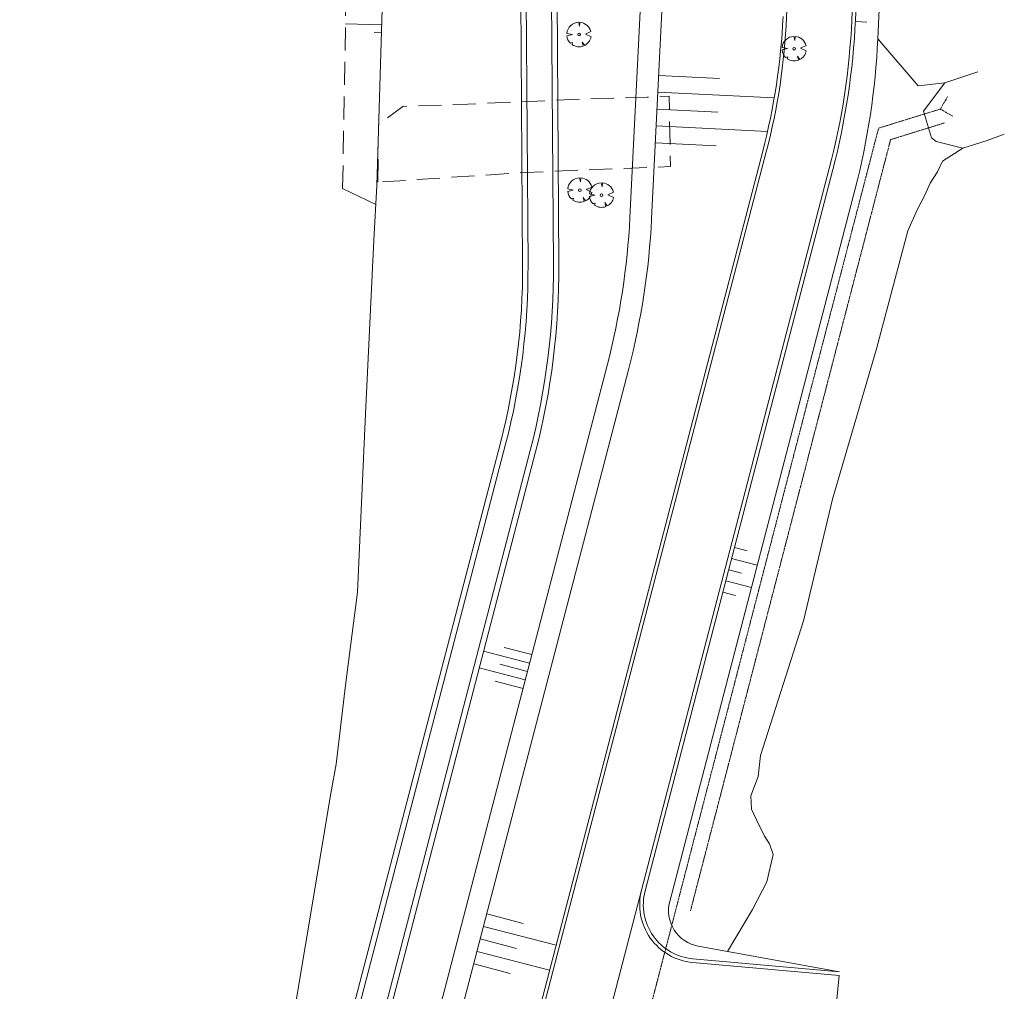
# Model space of a CAD drawing. Header units: metres. Extents: x 102313 to 104557, y 415820 to 422103.
# Tile 241 of 256: x 102601 to 102737, y 420245 to 420379. Entities that reach past the tile are written whole.
import ezdxf

# ---------------------------------------------------------------- set-up
doc = ezdxf.new("R2010")
doc.units = ezdxf.units.M
doc.header["$MEASUREMENT"] = 0
doc.linetypes.add('DRAIN', pattern=[15, 5, -1.25, 5, -1.25, 1.25, -1.25])
doc.linetypes.add('HIDDEN2', pattern=[4.7625, 3.175, -1.5875])
for name, color, linetype, lineweight in [('N-BEPLANTING VERWIJDEREN', 104, 'Continuous', 0), ('N-DRAINAGE', 160, 'DRAIN', 0), ('N-DUIKER', 160, 'HIDDEN2', 0), ('N-ONTWERP', 2, 'Continuous', 0), ('N-ONTWERP-FIETSPAD', 30, 'Continuous', 0), ('N-ONTWERP-TALUD', 3, 'Continuous', 0), ('N-ONTWERP-WEG', 30, 'Continuous', 0)]:
    doc.layers.add(name, color=color, linetype=linetype, lineweight=lineweight)

# ---------------------------------------------------------------- blocks, each defined once
blk = doc.blocks.new('SBMK')
at = {"color": 0, "flags": 128}
for points in [[(-1.8, 16.8), (0, 9.2), (1.6, 16.8)], [(-13.9, 9.6), (-11.1, 9), (-12.1, 11.8)], [(16.8, 0.4), (11.4, -0.7), (16.8, -1.2)], [(-15, -7.8), (-10.4, -4.4), (-15.9, -5.8)], [(4.2, -16.3), (0.6, -8.8), (-3.2, -16.6)]]:
    blk.add_lwpolyline(points, dxfattribs=at)
blk.add_lwpolyline([(-1.9, 0, 1), (1.8, 0, 1), (-1.9, 0)], format="xyb", dxfattribs=at)
at = {"color": 0}
for start, end in [(95.8899, 135.5711), (1.3252, 84.4398), (145.4075, 200.2477), (207.5009, 259.3455), (284.6649, 356.0474)]:
    blk.add_arc((0, 0), 16.9, start, end, dxfattribs=at)

msp = doc.modelspace()

# ---------------------------------------------------------------- linework, layer by layer
at = {"layer": 'N-DRAINAGE', "ltscale": 0.1, "flags": 128}
msp.add_lwpolyline([(102728.305, 420364.723), (102720.848, 420362.415), (102693.246, 420256.053)], dxfattribs=at)
at = {"layer": 'N-DRAINAGE', "ltscale": 0.01, "flags": 128}
msp.add_lwpolyline([(102728.305, 420364.723), (102720.848, 420362.415), (102693.246, 420256.053)], dxfattribs=at)
at = {"layer": 'N-DUIKER', "ltscale": 0.1, "flags": 128}
for points in [[(102729.444, 420365.63), (102727.714, 420366.633), (102728.718, 420368.363)], [(102727.714, 420366.633), (102719.192, 420363.996), (102685.735, 420235.07)]]:
    msp.add_lwpolyline(points, dxfattribs=at)
at = {"layer": 'N-DUIKER', "ltscale": 0.01, "flags": 128}
for points in [[(102729.444, 420365.63), (102727.714, 420366.633), (102728.718, 420368.363)], [(102727.714, 420366.633), (102719.192, 420363.996), (102685.735, 420235.07)]]:
    msp.add_lwpolyline(points, dxfattribs=at)
at = {"layer": 'N-ONTWERP', "ltscale": 0.1}
for p, q in [((102696.102, 420577.313), (102684.879, 420351.658)), ((102670.074, 420345.151), (102669.55, 420425.307)), ((102674.55, 420425.34), (102675.074, 420345.183)), ((102717.48, 420411.361), (102716.004, 420378.935)), ((102649.956, 420356.087), (102651.546, 420409.094)), ((102703.204, 420360.809), (102664.505, 420212.164)), ((102712.881, 420358.289), (102686.974, 420258.777)), ((102645.251, 420355.68), (102649.821, 420353.466)), ((102681.777, 420331.431), (102656.132, 420232.929)), ((102684.68, 420330.675), (102659.035, 420232.173)), ((102667.011, 420320.595), (102629.18, 420175.285)), ((102671.85, 420319.335), (102634.037, 420174.095)), ((102713.793, 420247.61), (102693.564, 420249.417))]:
    msp.add_line(p, q, dxfattribs=at)
at = {"layer": 'N-ONTWERP', "ltscale": 0.01}
for p, q in [((102696.102, 420577.313), (102684.879, 420351.658)), ((102670.074, 420345.151), (102669.55, 420425.307)), ((102674.55, 420425.34), (102675.074, 420345.183)), ((102717.48, 420411.361), (102716.004, 420378.935)), ((102649.956, 420356.087), (102651.546, 420409.094)), ((102703.204, 420360.809), (102664.505, 420212.164)), ((102712.881, 420358.289), (102686.974, 420258.777)), ((102645.251, 420355.68), (102649.821, 420353.466)), ((102681.777, 420331.431), (102656.132, 420232.929)), ((102684.68, 420330.675), (102659.035, 420232.173)), ((102667.011, 420320.595), (102629.18, 420175.285)), ((102671.85, 420319.335), (102634.037, 420174.095)), ((102713.793, 420247.61), (102693.564, 420249.417))]:
    msp.add_line(p, q, dxfattribs=at)
at = {"layer": 'N-ONTWERP', "linetype": 'HIDDEN2'}
msp.add_line((102645.251, 420355.68), (102646.121, 420406.4), dxfattribs=at)
msp.add_line((102645.251, 420355.68), (102646.121, 420406.4), dxfattribs=at)
at = {"layer": 'N-ONTWERP', "ltscale": 0.1, "flags": 128}
for points in [[(102698.583, 420566.793), (102687.875, 420351.509)], [(102728.327, 420370.23), (102724.643, 420369.844), (102719.082, 420376.312)], [(102736.54, 420363.159), (102734.19, 420362.31), (102730.805, 420361.215), (102727.144, 420362.159), (102726.472, 420362.67), (102725.386, 420366.354), (102728.327, 420370.23), (102732.884, 420371.756)], [(102698.365, 420250.421), (102701.811, 420256.228), (102703.764, 420260.04), (102704.63, 420263.788), (102704.131, 420265.293), (102703.453, 420266.332), (102702.383, 420268.513), (102701.673, 420270.051), (102701.568, 420271.883), (102702.573, 420274.541), (102702.907, 420277.473), (102708.84, 420296.047), (102712.853, 420312.801), (102718.892, 420333.555), (102723.224, 420349.834), (102724.566, 420352.845), (102725.579, 420354.732), (102726.305, 420356.413), (102727.314, 420357.994), (102727.995, 420359.453), (102730.805, 420361.215)], [(102600.691, 420088.548), (102605.477, 420107.896), (102609.466, 420112.505), (102616.022, 420139.127), (102622.632, 420165.681), (102628.958, 420194.632), (102634.265, 420221.404), (102638.349, 420240.62), (102643.688, 420272.478), (102644.374, 420276.256), (102645.629, 420287.173), (102647.299, 420300), (102648.39, 420324.581), (102649.568, 420348.528), (102649.956, 420356.087)]]:
    msp.add_lwpolyline(points, dxfattribs=at)
at = {"layer": 'N-ONTWERP', "ltscale": 0.01, "flags": 128}
for points in [[(102698.583, 420566.793), (102687.875, 420351.509)], [(102728.327, 420370.23), (102724.643, 420369.844), (102719.082, 420376.312)], [(102736.54, 420363.159), (102734.19, 420362.31), (102730.805, 420361.215), (102727.144, 420362.159), (102726.472, 420362.67), (102725.386, 420366.354), (102728.327, 420370.23), (102732.884, 420371.756)], [(102698.365, 420250.421), (102701.811, 420256.228), (102703.764, 420260.04), (102704.63, 420263.788), (102704.131, 420265.293), (102703.453, 420266.332), (102702.383, 420268.513), (102701.673, 420270.051), (102701.568, 420271.883), (102702.573, 420274.541), (102702.907, 420277.473), (102708.84, 420296.047), (102712.853, 420312.801), (102718.892, 420333.555), (102723.224, 420349.834), (102724.566, 420352.845), (102725.579, 420354.732), (102726.305, 420356.413), (102727.314, 420357.994), (102727.995, 420359.453), (102730.805, 420361.215)], [(102600.691, 420088.548), (102605.477, 420107.896), (102609.466, 420112.505), (102616.022, 420139.127), (102622.632, 420165.681), (102628.958, 420194.632), (102634.265, 420221.404), (102638.349, 420240.62), (102643.688, 420272.478), (102644.374, 420276.256), (102645.629, 420287.173), (102647.299, 420300), (102648.39, 420324.581), (102649.568, 420348.528), (102649.956, 420356.087)]]:
    msp.add_lwpolyline(points, dxfattribs=at)
at = {"layer": 'N-ONTWERP', "ltscale": 0.1, "flags": 128}
msp.add_lwpolyline([(102720.501, 420422.34), (102720.47, 420409.154, -0.010787), (102720.367, 420404.841), (102719.082, 420376.312, -0.0524696), (102715.957, 420355.616), (102690.371, 420257.338, 0.4362004), (102694.313, 420251.159), (102713.793, 420247.61)], format="xyb", dxfattribs=at)
at = {"layer": 'N-ONTWERP', "ltscale": 0.01, "flags": 128}
msp.add_lwpolyline([(102720.501, 420422.34), (102720.47, 420409.154, -0.010787), (102720.367, 420404.841), (102719.082, 420376.312, -0.0524696), (102715.957, 420355.616), (102690.371, 420257.338, 0.4362004), (102694.313, 420251.159), (102713.793, 420247.61)], format="xyb", dxfattribs=at)
at = {"layer": 'N-ONTWERP', "linetype": 'HIDDEN2', "flags": 128}
msp.add_lwpolyline([(102650.082, 420356.544), (102650.218, 420364.537), (102653.576, 420366.992), (102662.535, 420367.317), (102680.204, 420368.077), (102687.283, 420368.28), (102690.287, 420368.431), (102690.492, 420358.698), (102670.465, 420357.895), (102650.082, 420356.544)], close=True, dxfattribs=at)
msp.add_lwpolyline([(102650.082, 420356.544), (102650.218, 420364.537), (102653.576, 420366.992), (102662.535, 420367.317), (102680.204, 420368.077), (102687.283, 420368.28), (102690.287, 420368.431), (102690.492, 420358.698), (102670.465, 420357.895), (102650.082, 420356.544)], close=True, dxfattribs=at)
at = {"layer": 'N-ONTWERP', "ltscale": 0.1}
for centre, radius, start, end in [((102616.107, 420383.484), 90, 345.40726, 357.39298), ((102616.107, 420383.484), 100, 345.40726, 357.39298), ((102585.003, 420356.626), 100, 345.40726, 357.15262), ((102585.003, 420356.626), 103, 345.40726, 357.15262), ((102575.076, 420344.53), 95, 345.40726, 0.37441), ((102575.076, 420344.53), 100, 345.40726, 0.37441), ((102694.232, 420256.887), 7.5, 165.40726, 264.89512)]:
    msp.add_arc(centre, radius, start, end, dxfattribs=at)
at = {"layer": 'N-ONTWERP', "ltscale": 0.01}
for centre, radius, start, end in [((102616.107, 420383.484), 90, 345.40726, 357.39298), ((102616.107, 420383.484), 100, 345.40726, 357.39298), ((102585.003, 420356.626), 100, 345.40726, 357.15262), ((102585.003, 420356.626), 103, 345.40726, 357.15262), ((102575.076, 420344.53), 95, 345.40726, 0.37441), ((102575.076, 420344.53), 100, 345.40726, 0.37441), ((102694.232, 420256.887), 7.5, 165.40726, 264.89512)]:
    msp.add_arc(centre, radius, start, end, dxfattribs=at)
at = {"layer": 'N-ONTWERP-FIETSPAD', "ltscale": 0.1}
for p, q in [((102670.824, 420345.156), (102670.3, 420425.312)), ((102670.824, 420345.156), (102670.3, 420425.312)), ((102674.324, 420345.178), (102673.8, 420425.335)), ((102674.324, 420345.178), (102673.8, 420425.335)), ((102667.737, 420320.406), (102629.91, 420175.11)), ((102667.737, 420320.406), (102629.91, 420175.11)), ((102671.124, 420319.524), (102633.308, 420174.27)), ((102671.124, 420319.524), (102633.308, 420174.27))]:
    msp.add_line(p, q, dxfattribs=at)
for radius in [95.75, 95.75, 99.25, 99.25]:
    msp.add_arc((102575.076, 420344.53), radius, 345.40726, 0.37441, dxfattribs=at)
at = {"layer": 'N-ONTWERP-TALUD', "ltscale": 0.1}
for p, q in [((102650.621, 420378.259), (102645.641, 420378.408)), ((102715.993, 420378.705), (102717.588, 420378.632)), ((102650.588, 420377.142), (102649.592, 420377.172)), ((102688.859, 420371.281), (102697.233, 420370.865)), ((102688.743, 420368.955), (102704.793, 420368.157)), ((102688.627, 420366.629), (102697.011, 420366.212)), ((102688.512, 420364.303), (102703.87, 420363.539)), ((102688.396, 420361.977), (102696.79, 420361.56)), ((102699.313, 420306.173), (102701.079, 420305.714)), ((102698.912, 420304.633), (102702.444, 420303.713)), ((102698.511, 420303.092), (102700.277, 420302.632)), ((102698.11, 420301.552), (102701.642, 420300.632)), ((102697.709, 420300.011), (102699.475, 420299.551)), ((102671.045, 420290.209), (102664.697, 420291.861)), ((102671.347, 420291.371), (102667.525, 420292.366)), ((102670.742, 420289.046), (102666.919, 420290.042)), ((102670.439, 420287.884), (102664.092, 420289.537)), ((102670.137, 420286.722), (102666.314, 420287.717)), ((102665.137, 420255.61), (102670.138, 420254.308)), ((102664.688, 420253.886), (102674.689, 420251.282)), ((102664.239, 420252.162), (102669.24, 420250.86)), ((102663.79, 420250.437), (102673.791, 420247.834)), ((102663.341, 420248.713), (102668.342, 420247.411))]:
    msp.add_line(p, q, dxfattribs=at)
at = {"layer": 'N-ONTWERP-WEG', "ltscale": 0.1}
for p, q in [((102712.397, 420358.415), (102686.49, 420258.903)), ((102680.338, 420235.274), (102686.49, 420258.903)), ((102713.748, 420247.112), (102693.52, 420248.919)), ((102713.196, 420241.132), (102713.748, 420247.112))]:
    msp.add_line(p, q, dxfattribs=at)
at = {"layer": 'N-ONTWERP-WEG', "ltscale": 0.01}
for p, q in [((102712.397, 420358.415), (102686.49, 420258.903)), ((102680.338, 420235.274), (102686.49, 420258.903)), ((102713.748, 420247.112), (102693.52, 420248.919)), ((102713.196, 420241.132), (102713.748, 420247.112))]:
    msp.add_line(p, q, dxfattribs=at)
at = {"layer": 'N-ONTWERP-WEG', "ltscale": 0.1, "flags": 128}
for points in [[(102704.315, 420819.472), (102700.652, 420801.203, 0.0389619), (102699.721, 420793.478), (102697.99, 420752.419), (102697.851, 420724.94), (102697.223, 420600.994, 0.0164384), (102697.405, 420594.423), (102707.886, 420421.901, -0.0265511), (102707.967, 420411.289), (102706.511, 420379.315, -0.0523453), (102703.701, 420360.734), (102664.928, 420211.805)], [(102705.445, 420610.509), (102716.899, 420421.97, -0.0265511), (102716.981, 420411.384), (102715.504, 420378.958)]]:
    msp.add_lwpolyline(points, format="xyb", dxfattribs=at)
at = {"layer": 'N-ONTWERP-WEG', "ltscale": 0.01, "flags": 128}
for points in [[(102704.315, 420819.472), (102700.652, 420801.203, 0.0389619), (102699.721, 420793.478), (102697.99, 420752.419), (102697.851, 420724.94), (102697.223, 420600.994, 0.0164384), (102697.405, 420594.423), (102707.886, 420421.901, -0.0265511), (102707.967, 420411.289), (102706.511, 420379.315, -0.0523453), (102703.701, 420360.734), (102664.928, 420211.805)], [(102705.445, 420610.509), (102716.899, 420421.97, -0.0265511), (102716.981, 420411.384), (102715.504, 420378.958)]]:
    msp.add_lwpolyline(points, format="xyb", dxfattribs=at)
at = {"layer": 'N-ONTWERP-WEG', "ltscale": 0.1}
for centre, radius, start, end in [((102616.107, 420383.484), 99.5, 345.40726, 357.39298), ((102694.232, 420256.887), 8, 165.40726, 264.89512)]:
    msp.add_arc(centre, radius, start, end, dxfattribs=at)
at = {"layer": 'N-ONTWERP-WEG', "ltscale": 0.01}
for centre, radius, start, end in [((102616.107, 420383.484), 99.5, 345.40726, 357.39298), ((102694.232, 420256.887), 8, 165.40726, 264.89512)]:
    msp.add_arc(centre, radius, start, end, dxfattribs=at)

# ---------------------------------------------------------------- block references
at = {"layer": 'N-BEPLANTING VERWIJDEREN', "ltscale": 0.1, "xscale": 0.1, "yscale": 0.1, "zscale": 0.1, "rotation": 90}
for p in [(102677.862, 420376.91), (102707.552, 420374.963), (102677.989, 420355.46), (102680.979, 420354.76)]:
    msp.add_blockref('SBMK', p, dxfattribs=at)

doc.saveas('drawing.dxf')
